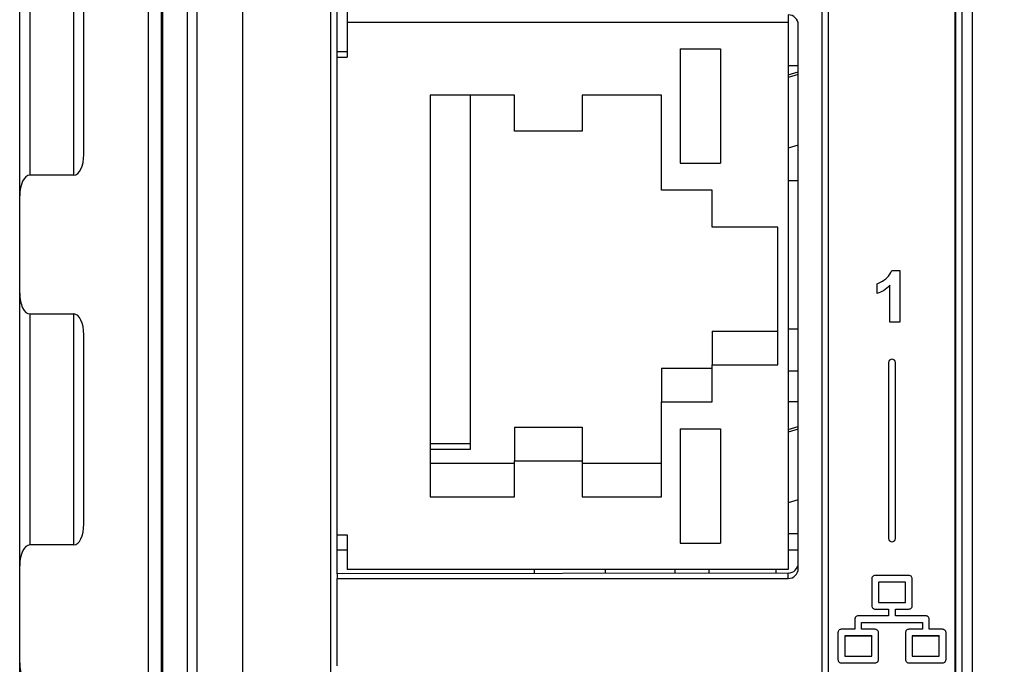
# Model space of a CAD drawing. Header units: millimetres. Extents: x 0 to 594, y 0 to 420.
# Tile 22 of 94: x 193 to 223, y 184 to 203. Entities that reach past the tile are written whole.
import ezdxf

# ---------------------------------------------------------------- set-up
doc = ezdxf.new("R2010")
doc.units = ezdxf.units.MM
doc.layers.add('0-ADVANTECH-FORM', color=5, linetype='Continuous')
doc.styles.add('SLDTEXTSTYLE9', font='GOTHIC.TTF', dxfattribs={"width": 0.913})
doc.dimstyles.new('SLDDIMSTYLE1', dxfattribs={"dimtxt": 3.5, "dimasz": 3.302, "dimexe": 0, "dimexo": 0.0625, "dimgap": 0.875, "dimtad": 1, "dimrnd": 1e-09, "dimzin": 4, "dimdsep": 46, "dimtxsty": 'SLDTEXTSTYLE9', "dimsah": 1, "dimcen": 0.09, "dimadec": 0, "dimazin": 1, "dimtfac": 1, "dimtofl": 0, "dimtmove": 0, "dimatfit": 3, "dimfxl": 0, "dimfrac": 2, "dimtolj": 1, "dimtzin": 12, "dimarcsym": 0})
doc.dimstyles.new('SLDDIMSTYLE2', dxfattribs={"dimtxt": 3.5, "dimasz": 3.302, "dimexe": 0, "dimexo": 0.0625, "dimgap": 0.875, "dimtad": 1, "dimrnd": 1e-09, "dimzin": 12, "dimdsep": 46, "dimtxsty": 'SLDTEXTSTYLE9', "dimsah": 1, "dimcen": 0.09, "dimadec": 0, "dimazin": 3, "dimtfac": 1, "dimtofl": 0, "dimtmove": 0, "dimatfit": 3, "dimfxl": 0, "dimfrac": 2, "dimtolj": 1, "dimtzin": 12, "dimarcsym": 0})

# ---------------------------------------------------------------- blocks, each defined once
blk = doc.blocks.new('_D_1')
at = {"layer": '0-ADVANTECH-FORM'}
for p, q in [((202.635, 265.338), (245.635, 265.338)), ((244.635, 265.338), (244.635, 159.438)), ((202.635, 159.438), (245.635, 159.438))]:
    blk.add_line(p, q, dxfattribs=at)
for points in [[(244.635, 265.338), (244.127, 262.036), (245.143, 262.036)], [(244.635, 159.438), (245.143, 162.74), (244.127, 162.74)]]:
    blk.add_solid(points, dxfattribs=at)
at = {"layer": '0-ADVANTECH-FORM', "insert": (240.165, 209.144), "char_height": 3.5, "attachment_point": 1, "rotation": 90, "style": 'SLDTEXTSTYLE9'}
blk.add_mtext('105.90', dxfattribs=at)
blk = doc.blocks.new('_D_3')
at = {"layer": '0-ADVANTECH-FORM'}
for p, q in [((222.085, 262.338), (238.015, 262.338)), ((237.015, 262.338), (237.015, 162.338)), ((222.085, 162.338), (238.015, 162.338))]:
    blk.add_line(p, q, dxfattribs=at)
for points in [[(237.015, 262.338), (236.507, 259.036), (237.523, 259.036)], [(237.015, 162.338), (237.523, 165.64), (236.507, 165.64)]]:
    blk.add_solid(points, dxfattribs=at)
at = {"layer": '0-ADVANTECH-FORM', "insert": (232.544, 213.12), "char_height": 3.5, "attachment_point": 1, "rotation": 90, "style": 'SLDTEXTSTYLE9'}
blk.add_mtext('100', dxfattribs=at)

msp = doc.modelspace()

# ---------------------------------------------------------------- linework, layer by layer
at = {"color": 7, "linetype": 'Continuous', "lineweight": 25}
for p, q in [((197.235, 230.281), (197.235, 165.251)), ((197.635, 164.531), (197.635, 230.253)), ((197.663, 230.241), (197.663, 164.52)), ((200.035, 230.088), (200.035, 162.088)), ((221.335, 164.319), (221.335, 228.898)), ((221.635, 228.924), (221.635, 164.345)), ((221.135, 163.727), (221.135, 228.181)), ((221.142, 228.179), (221.142, 163.363)), ((202.635, 226.838), (202.635, 167.242)), ((193.435, 197.581), (193.435, 205.656)), ((193.735, 205.04), (193.735, 198.197)), ((195.035, 198.197), (195.035, 205.04)), ((198.676, 204.958), (198.676, 162.088)), ((198.405, 162.088), (198.405, 204.817)), ((195.335, 198.814), (195.335, 204.424)), ((202.835, 201.856), (202.835, 203.92)), ((203.135, 203.421), (203.135, 202.717)), ((217.385, 163.528), (217.385, 203.355)), ((216.185, 202.948), (216.185, 202.717)), ((217.192, 163.263), (217.192, 203.155)), ((216.185, 202.717), (203.135, 202.717)), ((203.135, 202.717), (203.135, 201.691)), ((216.185, 202.717), (216.185, 186.518)), ((216.485, 186.551), (216.485, 202.649)), ((202.835, 201.865), (203.135, 201.865)), ((202.835, 201.691), (202.835, 201.856)), ((212.985, 201.94), (214.185, 201.94)), ((212.985, 201.94), (212.985, 198.553)), ((214.185, 201.94), (214.185, 198.553)), ((202.835, 187.545), (202.835, 201.691)), ((202.835, 201.691), (203.135, 201.691)), ((216.485, 201.438), (216.185, 201.438)), ((216.185, 201.171), (216.485, 201.261)), ((216.485, 201.183), (216.185, 201.093)), ((208.085, 200.57), (205.585, 200.57)), ((205.585, 200.57), (205.585, 188.665)), ((206.785, 190.079), (206.785, 200.57)), ((208.085, 199.499), (208.085, 200.57)), ((212.435, 200.57), (210.085, 200.57)), ((210.085, 200.57), (210.085, 199.499)), ((212.435, 197.756), (212.435, 200.57)), ((210.085, 199.499), (208.085, 199.499)), ((216.485, 199.091), (216.185, 199.001)), ((212.985, 198.553), (214.185, 198.553)), ((195.035, 198.197), (193.735, 198.197)), ((216.185, 198.038), (216.485, 198.038)), ((213.935, 197.756), (212.435, 197.756)), ((213.935, 196.66), (213.935, 197.756)), ((193.435, 194.704), (193.435, 197.581)), ((215.885, 196.66), (213.935, 196.66)), ((215.885, 192.575), (215.885, 196.66)), ((219.26, 195.377), (219.497, 195.377)), ((219.497, 195.377), (219.497, 193.842)), ((218.826, 194.688), (218.826, 194.983)), ((219.201, 194.936), (219.201, 194.935)), ((219.201, 193.842), (219.201, 194.935)), ((193.435, 186.629), (193.435, 194.704)), ((193.735, 194.088), (195.035, 194.088)), ((193.735, 194.088), (193.735, 187.245)), ((195.035, 187.245), (195.035, 194.088)), ((213.935, 193.578), (215.885, 193.578)), ((213.935, 193.578), (213.935, 192.575)), ((216.485, 193.638), (216.185, 193.638)), ((219.497, 193.843), (219.201, 193.843)), ((219.497, 193.842), (219.201, 193.842)), ((195.335, 187.862), (195.335, 193.471)), ((212.435, 192.482), (213.935, 192.482)), ((212.435, 192.482), (212.435, 191.48)), ((213.935, 191.48), (213.935, 192.575)), ((213.935, 192.575), (215.885, 192.575)), ((219.16, 192.646), (219.16, 187.436)), ((219.36, 187.436), (219.36, 192.646)), ((216.485, 192.388), (216.185, 192.388)), ((212.435, 188.665), (212.435, 191.48)), ((212.435, 191.48), (213.935, 191.48)), ((216.485, 191.488), (216.185, 191.488)), ((208.085, 190.738), (208.085, 189.736)), ((208.085, 190.738), (210.085, 190.738)), ((210.085, 190.738), (210.085, 189.736)), ((212.985, 190.683), (214.185, 190.683)), ((212.985, 190.683), (212.985, 187.296)), ((214.185, 190.683), (214.185, 187.296)), ((216.185, 190.661), (216.485, 190.752)), ((216.485, 190.673), (216.185, 190.583)), ((205.585, 190.254), (206.785, 190.254)), ((205.585, 190.079), (206.785, 190.079)), ((205.585, 189.668), (208.085, 189.668)), ((208.085, 188.665), (208.085, 189.736)), ((208.085, 189.736), (210.085, 189.736)), ((210.085, 189.736), (210.085, 188.665)), ((210.085, 189.668), (212.435, 189.668)), ((205.585, 188.665), (208.085, 188.665)), ((210.085, 188.665), (212.435, 188.665)), ((216.485, 188.581), (216.185, 188.491)), ((202.835, 187.545), (203.135, 187.545)), ((202.835, 186.391), (202.835, 187.545)), ((203.135, 187.545), (203.135, 186.518)), ((216.185, 187.588), (216.485, 187.588)), ((195.035, 187.245), (193.735, 187.245)), ((212.985, 187.296), (214.185, 187.296)), ((202.835, 187.101), (203.135, 187.101)), ((216.485, 187.088), (216.185, 187.088)), ((193.435, 183.752), (193.435, 186.629)), ((216.185, 186.411), (202.835, 186.391)), ((202.835, 186.391), (202.835, 186.252)), ((216.185, 186.518), (203.135, 186.518)), ((208.675, 186.4), (208.675, 186.518)), ((210.775, 186.403), (210.775, 186.518)), ((212.835, 186.518), (212.835, 186.406)), ((213.835, 186.518), (213.835, 186.407)), ((215.835, 186.41), (215.835, 186.518)), ((216.185, 186.252), (216.185, 186.411)), ((219.76, 186.34), (218.76, 186.34)), ((202.835, 183.667), (202.835, 186.252)), ((202.835, 186.252), (216.185, 186.252)), ((218.66, 186.241), (218.66, 185.444)), ((219.66, 186.142), (218.86, 186.142)), ((218.86, 186.142), (218.86, 186.141)), ((219.66, 186.141), (218.86, 186.141)), ((218.86, 186.141), (218.86, 185.543)), ((219.66, 186.142), (219.66, 186.141)), ((219.66, 185.543), (219.66, 186.141)), ((219.86, 185.444), (219.86, 186.241)), ((218.86, 185.543), (219.66, 185.543)), ((219.16, 185.145), (218.26, 185.145)), ((218.76, 185.345), (219.16, 185.345)), ((218.76, 185.345), (218.76, 185.344)), ((218.76, 185.344), (219.16, 185.344)), ((219.16, 185.345), (219.16, 185.344)), ((219.16, 185.344), (219.16, 185.145)), ((219.36, 185.345), (219.76, 185.345)), ((219.36, 185.345), (219.36, 185.344)), ((219.36, 185.145), (219.36, 185.344)), ((219.36, 185.344), (219.76, 185.344)), ((220.26, 185.145), (219.36, 185.145)), ((219.76, 185.345), (219.76, 185.344)), ((218.16, 185.045), (218.16, 184.747)), ((218.36, 184.947), (220.16, 184.947)), ((218.36, 184.947), (218.36, 184.946)), ((218.36, 184.747), (218.36, 184.946)), ((218.36, 184.946), (220.16, 184.946)), ((220.16, 184.947), (220.16, 184.946)), ((220.16, 184.946), (220.16, 184.747)), ((220.36, 184.747), (220.36, 185.045)), ((217.66, 184.647), (217.66, 183.85)), ((218.16, 184.747), (217.76, 184.747)), ((218.66, 184.548), (217.86, 184.548)), ((217.86, 184.548), (217.86, 184.547)), ((217.86, 184.547), (217.86, 183.95)), ((218.66, 184.547), (217.86, 184.547)), ((218.76, 184.747), (218.36, 184.747)), ((218.66, 184.548), (218.66, 184.547)), ((218.66, 183.95), (218.66, 184.547)), ((218.86, 183.85), (218.86, 184.647)), ((219.66, 184.647), (219.66, 183.85)), ((220.16, 184.747), (219.76, 184.747)), ((220.66, 184.548), (219.86, 184.548)), ((219.86, 184.548), (219.86, 184.547)), ((220.66, 184.547), (219.86, 184.547)), ((219.86, 184.547), (219.86, 183.95)), ((220.76, 184.747), (220.36, 184.747)), ((220.66, 184.548), (220.66, 184.547)), ((220.66, 183.95), (220.66, 184.547)), ((220.86, 183.85), (220.86, 184.647)), ((217.86, 183.95), (218.66, 183.95)), ((219.86, 183.95), (220.66, 183.95)), ((193.435, 175.677), (193.435, 183.752)), ((217.76, 183.751), (218.76, 183.751)), ((217.76, 183.751), (217.76, 183.75)), ((217.76, 183.75), (218.76, 183.75)), ((218.76, 183.751), (218.76, 183.75)), ((219.76, 183.751), (220.76, 183.751)), ((219.76, 183.751), (219.76, 183.75)), ((219.76, 183.75), (220.76, 183.75)), ((220.76, 183.751), (220.76, 183.75))]:
    msp.add_line(p, q, dxfattribs=at)
for centre, radius, start, end in [((216.186, 202.649), 0.299, 0.1094, 90.109), ((219.26, 192.646), 0.1, 0.1758, 179.8242), ((219.26, 187.437), 0.1, 180.1758, 359.8242), ((219.26, 187.437), 0.1, 180.1758, 359.8242), ((216.186, 186.551), 0.299, 269.891, 359.8906)]:
    msp.add_arc(centre, radius, start, end, dxfattribs=at)
for centre, major_axis, ratio, start_param, end_param in [((195.035, 198.814), (0, 0.616), 0.486662, 3.141593, 4.712389), ((193.735, 197.581), (0, 0.616), 0.486662, 0, 1.570796), ((193.735, 194.704), (0, 0.616), 0.486662, 1.570796, 3.141593), ((195.035, 193.471), (0, 0.616), 0.486662, 4.712389, 6.283185), ((195.035, 187.862), (0, 0.616), 0.486662, 3.141593, 4.712389), ((193.735, 186.629), (0, 0.616), 0.486662, 0, 1.570796), ((216.185, 186.71), (0.295, 0.057), 0.995902, 4.522609, 6.093405), ((193.735, 183.752), (0, 0.616), 0.486662, 1.570796, 3.141593)]:
    msp.add_ellipse(centre, major_axis=major_axis, ratio=ratio, start_param=start_param, end_param=end_param, dxfattribs=at)
for points, knots in [([(218.826, 194.983), (218.93, 195.033), (219.116, 195.121), (219.216, 195.299), (219.26, 195.377)], [0, 0, 0, 0, 0.560993, 1, 1, 1, 1]), ([(219.201, 194.936), (219.139, 194.878), (219.027, 194.775), (218.887, 194.715), (218.826, 194.689)], [0, 0, 0, 0, 0.559748, 1, 1, 1, 1]), ([(219.201, 194.935), (219.139, 194.877), (219.027, 194.774), (218.887, 194.714), (218.826, 194.688)], [0, 0, 0, 0, 0.559748, 1, 1, 1, 1]), ([(218.76, 186.34), (218.745, 186.339), (218.716, 186.335), (218.684, 186.308), (218.664, 186.276), (218.662, 186.253), (218.66, 186.241)], [0, 0, 0, 0, 0.283656, 0.557933, 0.775076, 1, 1, 1, 1]), ([(219.86, 186.241), (219.858, 186.256), (219.855, 186.285), (219.828, 186.317), (219.795, 186.337), (219.772, 186.339), (219.76, 186.34)], [0, 0, 0, 0, 0.283656, 0.557933, 0.775076, 1, 1, 1, 1]), ([(218.66, 185.445), (218.662, 185.43), (218.666, 185.401), (218.693, 185.368), (218.725, 185.349), (218.749, 185.346), (218.76, 185.345)], [0, 0, 0, 0, 0.283656, 0.557933, 0.775076, 1, 1, 1, 1]), ([(218.66, 185.444), (218.662, 185.429), (218.666, 185.4), (218.693, 185.367), (218.725, 185.348), (218.749, 185.345), (218.76, 185.344)], [0, 0, 0, 0, 0.283656, 0.557933, 0.775076, 1, 1, 1, 1]), ([(219.76, 185.345), (219.775, 185.347), (219.804, 185.351), (219.837, 185.377), (219.857, 185.41), (219.859, 185.433), (219.86, 185.445)], [0, 0, 0, 0, 0.283656, 0.557933, 0.775076, 1, 1, 1, 1]), ([(219.76, 185.344), (219.775, 185.346), (219.804, 185.35), (219.837, 185.377), (219.857, 185.409), (219.859, 185.432), (219.86, 185.444)], [0, 0, 0, 0, 0.283656, 0.557933, 0.775076, 1, 1, 1, 1]), ([(218.26, 185.145), (218.245, 185.143), (218.216, 185.139), (218.183, 185.113), (218.164, 185.08), (218.161, 185.057), (218.16, 185.045)], [0, 0, 0, 0, 0.283656, 0.557933, 0.775076, 1, 1, 1, 1]), ([(220.36, 185.045), (220.358, 185.06), (220.354, 185.089), (220.327, 185.122), (220.295, 185.141), (220.271, 185.144), (220.26, 185.145)], [0, 0, 0, 0, 0.283656, 0.557933, 0.775076, 1, 1, 1, 1]), ([(217.76, 184.747), (217.745, 184.745), (217.716, 184.741), (217.683, 184.714), (217.664, 184.682), (217.661, 184.659), (217.66, 184.647)], [0, 0, 0, 0, 0.283656, 0.557933, 0.775076, 1, 1, 1, 1]), ([(218.86, 184.647), (218.858, 184.662), (218.854, 184.691), (218.828, 184.723), (218.795, 184.743), (218.772, 184.745), (218.76, 184.747)], [0, 0, 0, 0, 0.283656, 0.557933, 0.775076, 1, 1, 1, 1]), ([(219.76, 184.747), (219.745, 184.745), (219.715, 184.741), (219.683, 184.714), (219.663, 184.682), (219.661, 184.659), (219.66, 184.647)], [0, 0, 0, 0, 0.283656, 0.557933, 0.775076, 1, 1, 1, 1]), ([(220.86, 184.647), (220.858, 184.662), (220.854, 184.691), (220.827, 184.723), (220.795, 184.743), (220.771, 184.745), (220.76, 184.747)], [0, 0, 0, 0, 0.283656, 0.557933, 0.775076, 1, 1, 1, 1]), ([(217.66, 183.851), (217.662, 183.836), (217.666, 183.807), (217.693, 183.774), (217.725, 183.755), (217.748, 183.752), (217.76, 183.751)], [0, 0, 0, 0, 0.283656, 0.557933, 0.775076, 1, 1, 1, 1]), ([(217.66, 183.85), (217.662, 183.835), (217.666, 183.806), (217.693, 183.774), (217.725, 183.754), (217.748, 183.752), (217.76, 183.75)], [0, 0, 0, 0, 0.283656, 0.557933, 0.775076, 1, 1, 1, 1]), ([(218.76, 183.751), (218.775, 183.753), (218.804, 183.757), (218.837, 183.784), (218.857, 183.816), (218.859, 183.839), (218.86, 183.851)], [0, 0, 0, 0, 0.283656, 0.557933, 0.775076, 1, 1, 1, 1]), ([(218.76, 183.75), (218.775, 183.752), (218.804, 183.756), (218.837, 183.783), (218.857, 183.815), (218.859, 183.838), (218.86, 183.85)], [0, 0, 0, 0, 0.283656, 0.557933, 0.775076, 1, 1, 1, 1]), ([(219.66, 183.851), (219.662, 183.836), (219.665, 183.807), (219.692, 183.774), (219.725, 183.755), (219.748, 183.752), (219.76, 183.751)], [0, 0, 0, 0, 0.283656, 0.557933, 0.775076, 1, 1, 1, 1]), ([(219.66, 183.85), (219.662, 183.835), (219.665, 183.806), (219.692, 183.774), (219.725, 183.754), (219.748, 183.752), (219.76, 183.75)], [0, 0, 0, 0, 0.283656, 0.557933, 0.775076, 1, 1, 1, 1]), ([(220.76, 183.751), (220.775, 183.753), (220.804, 183.757), (220.836, 183.784), (220.856, 183.816), (220.858, 183.839), (220.86, 183.851)], [0, 0, 0, 0, 0.283656, 0.557933, 0.775076, 1, 1, 1, 1]), ([(220.76, 183.75), (220.775, 183.752), (220.804, 183.756), (220.836, 183.783), (220.856, 183.815), (220.858, 183.838), (220.86, 183.85)], [0, 0, 0, 0, 0.283656, 0.557933, 0.775076, 1, 1, 1, 1])]:
    msp.add_open_spline(points, degree=3, knots=knots, dxfattribs=at)

# ---------------------------------------------------------------- dimensions: what is measured, and where the dimension line sits
at = {"layer": '0-ADVANTECH-FORM'}
for base, p1, p2, dimstyle, picture, middle in [((244.635, 159.438), (201.635, 265.338), (201.635, 159.438), 'SLDDIMSTYLE1', '_D_1', (244.635, 216.255)), ((237.015, 162.338), (221.085, 262.338), (221.085, 162.338), 'SLDDIMSTYLE2', '_D_3', (237.015, 216.999))]:
    dim = msp.add_linear_dim(base=base, p1=p1, p2=p2, angle=90, dimstyle=dimstyle, dxfattribs=at)
    dim.commit()
    dim.dimension.update_dxf_attribs({"geometry": picture, "text_midpoint": middle, "dimtype": 160})

doc.saveas('drawing.dxf')
